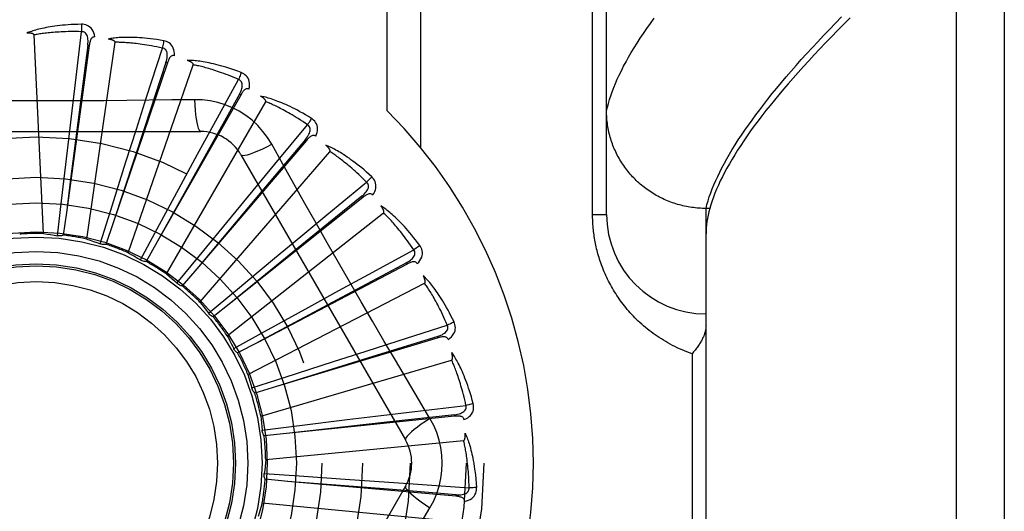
# Model space of a CAD drawing. Header units: inches. Extents: x 0 to 193, y 0 to 125.
# Tile 86 of 256: x 85.93 to 86.549, y 36.01 to 36.319. Entities that reach past the tile are written whole.
import ezdxf

# ---------------------------------------------------------------- set-up
doc = ezdxf.new("R2010")
doc.units = ezdxf.units.IN
doc.header["$LTSCALE"] = 10.635988
doc.header["$MEASUREMENT"] = 0
doc.linetypes.add('HIDDEN', pattern=[0.2, 0.1, -0.1])
doc.layers.add('RIGHTHAND_DOOR_ASSEMBLY', color=7, linetype='CONTINUOUS')

msp = doc.modelspace()

# ---------------------------------------------------------------- linework, layer by layer
at = {"layer": 'RIGHTHAND_DOOR_ASSEMBLY', "color": 8, "linetype": 'HIDDEN'}
for p, q in [((86.51912, 35.48408), (86.51912, 36.59722)), ((86.54912, 36.56783), (86.54912, 35.51347)), ((86.29912, 36.1969), (86.29912, 36.53727)), ((86.16119, 36.26202), (86.16119, 36.51065)), ((86.18241, 36.23863), (86.18241, 36.51065)), ((86.29033, 36.1969), (86.29033, 36.47815)), ((85.96525, 36.27963), (85.96912, 36.31169)), ((85.94519, 36.18483), (85.93925, 36.30966)), ((85.9724, 36.18136), (85.99018, 36.30505)), ((85.97397, 36.30313), (85.9596, 36.19802)), ((85.97302, 36.30326), (85.96227, 36.21906)), ((85.97397, 36.30313), (85.97302, 36.30326)), ((86.01003, 36.27065), (86.0199, 36.3014)), ((86.02305, 36.29208), (85.98904, 36.19158)), ((86.02214, 36.29238), (86.00881, 36.25189)), ((86.02305, 36.29208), (86.02214, 36.29238)), ((85.99845, 36.1728), (86.03933, 36.2909)), ((85.96272, 36.25849), (85.96525, 36.27963)), ((86.0523, 36.25336), (86.06782, 36.28169)), ((86.00355, 36.25037), (86.01003, 36.27065)), ((86.06914, 36.27193), (86.01673, 36.17969)), ((86.02242, 36.15947), (86.0849, 36.26769)), ((86.04008, 36.269), (86.02591, 36.2688)), ((86.06831, 36.27241), (86.04755, 36.23516)), ((86.06914, 36.27193), (86.06831, 36.27241)), ((85.9602, 36.23711), (85.96272, 36.25849)), ((85.83718, 36.24898), (86.04406, 36.24898)), ((86.00881, 36.25189), (85.98902, 36.19153)), ((85.99703, 36.22986), (86.00355, 36.25037)), ((86.0421, 36.23467), (86.0523, 36.25336)), ((86.09054, 36.22838), (86.11113, 36.25326)), ((86.11059, 36.24343), (86.04167, 36.16277)), ((86.10986, 36.24405), (86.08243, 36.21141)), ((86.11059, 36.24343), (86.10986, 36.24405)), ((85.95651, 36.20546), (85.9602, 36.23711)), ((86.04343, 36.14184), (86.12526, 36.23629)), ((85.98742, 36.19948), (85.99703, 36.22986)), ((86.04755, 36.23516), (86.0167, 36.17964)), ((86.03181, 36.21576), (86.0421, 36.23467)), ((86.06932, 36.2344), (86.17276, 36.05523)), ((86.07699, 36.21196), (86.09054, 36.22838)), ((85.96227, 36.21906), (85.95959, 36.19796)), ((86.01663, 36.18775), (86.03181, 36.21576)), ((86.08243, 36.21141), (86.04163, 36.16273)), ((86.06331, 36.19534), (86.07699, 36.21196)), ((86.12336, 36.19662), (86.14829, 36.21714)), ((85.95399, 36.18351), (85.95651, 36.20546)), ((86.14589, 36.2076), (86.06295, 36.14144)), ((86.14529, 36.20835), (86.11219, 36.18149)), ((86.14589, 36.2076), (86.14529, 36.20835)), ((85.98079, 36.1784), (85.98742, 36.19948)), ((86.36162, 36.20068), (86.36048, 36.20069)), ((86.36399, 36.20068), (86.36162, 36.20068)), ((86.36162, 35.88062), (86.36162, 36.20068)), ((86.36467, 36.20301), (86.36399, 36.20068)), ((85.9596, 36.19802), (85.95765, 36.18389)), ((86.04309, 36.17071), (86.06331, 36.19534)), ((86.06072, 36.12056), (86.15895, 36.19781)), ((86.10694, 36.18306), (86.12336, 36.19662)), ((86.29033, 36.1969), (86.29912, 36.1969)), ((85.98904, 36.19158), (85.98445, 36.17808)), ((86.00613, 36.16831), (86.01663, 36.18775)), ((86.11219, 36.18149), (86.06291, 36.14141)), ((86.09037, 36.16933), (86.10694, 36.18306)), ((86.01673, 36.17969), (86.00967, 36.1673)), ((86.14957, 36.15921), (86.17794, 36.17465)), ((86.02911, 36.15361), (86.04309, 36.17071)), ((86.06585, 36.14896), (86.09037, 36.16933)), ((86.04167, 36.16277), (86.03239, 36.15195)), ((86.17378, 36.16573), (86.07982, 36.11647)), ((86.17333, 36.16658), (86.13574, 36.14647)), ((86.17378, 36.16573), (86.17333, 36.16658)), ((86.13089, 36.14901), (86.14957, 36.15921)), ((86.07367, 36.09638), (86.18475, 36.15365)), ((86.04888, 36.13482), (86.06585, 36.14896)), ((86.13574, 36.14647), (86.07977, 36.11644)), ((86.11201, 36.13866), (86.13089, 36.14901)), ((86.06295, 36.14144), (86.05179, 36.13257)), ((86.08409, 36.1233), (86.11201, 36.13866)), ((86.16823, 36.11753), (86.19901, 36.12732)), ((86.06475, 36.11263), (86.08409, 36.1233)), ((86.19324, 36.11935), (86.09165, 36.08876)), ((86.19296, 36.12027), (86.15224, 36.10763)), ((86.19324, 36.11935), (86.19296, 36.12027)), ((86.06487, 36.11239), (86.06475, 36.11263)), ((86.07982, 36.11647), (86.06718, 36.10987)), ((86.14796, 36.11104), (86.16823, 36.11753)), ((86.15224, 36.10763), (86.0916, 36.08874)), ((86.12746, 36.10445), (86.14796, 36.11104)), ((86.35283, 36.1094), (86.35283, 35.9719)), ((86.08181, 36.0702), (86.20172, 36.1054)), ((86.09714, 36.09466), (86.12746, 36.10445)), ((86.07613, 36.08783), (86.09714, 36.09466)), ((86.09165, 36.08876), (86.07799, 36.08466)), ((86.17867, 36.07306), (86.21074, 36.07685)), ((86.18811, 36.06869), (86.18084, 36.08086)), ((86.20357, 36.07012), (86.09803, 36.0593)), ((86.13616, 36.06794), (86.15753, 36.07053)), ((86.15753, 36.07053), (86.17867, 36.07306)), ((86.20347, 36.07107), (86.16109, 36.06637)), ((86.20357, 36.07012), (86.20347, 36.07107)), ((86.08261, 36.06134), (86.10453, 36.06406)), ((86.16109, 36.06637), (86.09797, 36.0593)), ((86.10453, 36.06406), (86.13616, 36.06794)), ((86.09803, 36.0593), (86.08384, 36.05787)), ((86.08485, 36.04294), (86.20926, 36.05482)), ((86.08396, 36.03409), (86.106, 36.03262)), ((86.106, 36.03262), (86.13779, 36.03044)), ((86.17276, 36.02607), (86.06932, 35.8469)), ((86.09871, 36.02918), (86.08451, 36.03045)), ((86.20439, 36.01982), (86.09871, 36.02918)), ((86.13779, 36.03044), (86.15927, 36.02894)), ((86.15927, 36.02894), (86.1805, 36.02742)), ((86.1805, 36.02742), (86.21271, 36.02508)), ((86.20439, 36.01982), (86.20448, 36.02078)), ((86.08268, 36.0156), (86.20708, 36.00372))]:
    msp.add_line(p, q, dxfattribs=at)
for points in [[(85.96906, 36.31637), (85.96683, 36.31632), (85.9647, 36.31625), (85.96267, 36.31615), (85.96073, 36.31603), (85.95887, 36.31588), (85.9571, 36.31572), (85.95541, 36.31555), (85.9538, 36.31536), (85.95226, 36.31515), (85.95079, 36.31494), (85.94939, 36.31471), (85.94805, 36.31448), (85.94677, 36.31425), (85.94555, 36.31401), (85.94438, 36.31376), (85.94327, 36.31351), (85.9422, 36.31326), (85.94119, 36.313), (85.94023, 36.31273), (85.93931, 36.31247), (85.93843, 36.3122), (85.9376, 36.31193), (85.93681, 36.31166), (85.93606, 36.31139), (85.93534, 36.31112), (85.93465, 36.31085)], [(85.97745, 36.3084), (85.97721, 36.30974), (85.97687, 36.31095), (85.97641, 36.31205), (85.97584, 36.31303), (85.97518, 36.31388), (85.97442, 36.3146), (85.97358, 36.31519), (85.97267, 36.31565), (85.97174, 36.31599), (85.97081, 36.31622), (85.96992, 36.31634), (85.96906, 36.31637)], [(85.96906, 36.31637), (85.9691, 36.31574), (85.96913, 36.31503), (85.96914, 36.31426), (85.96915, 36.31343), (85.96914, 36.31257), (85.96912, 36.31169)], [(86.29912, 36.26187), (86.29965, 36.26421), (86.30026, 36.26659), (86.30097, 36.26902), (86.30176, 36.27149), (86.30265, 36.274), (86.30362, 36.27655), (86.30469, 36.27915), (86.30584, 36.28179), (86.30708, 36.28448), (86.30841, 36.28721), (86.30984, 36.28998), (86.31135, 36.2928), (86.31295, 36.29566), (86.31464, 36.29856), (86.31642, 36.30151), (86.3183, 36.3045), (86.32026, 36.30754), (86.32231, 36.31062), (86.32446, 36.31374), (86.32669, 36.31691), (86.32902, 36.32012)], [(86.36162, 36.20068), (86.36223, 36.20304), (86.36293, 36.20545), (86.36371, 36.2079), (86.36458, 36.21039), (86.36554, 36.21293), (86.36659, 36.21551), (86.36773, 36.21813), (86.36895, 36.2208), (86.37027, 36.22351), (86.37167, 36.22626), (86.37316, 36.22906), (86.37473, 36.2319), (86.3764, 36.23478), (86.37815, 36.23771), (86.37999, 36.24068), (86.38192, 36.2437), (86.38394, 36.24676), (86.38605, 36.24986), (86.38825, 36.25301), (86.39053, 36.2562), (86.3929, 36.25943), (86.39537, 36.26271), (86.39792, 36.26603), (86.40055, 36.26939), (86.40328, 36.2728), (86.4061, 36.27625), (86.40901, 36.27974), (86.412, 36.28328), (86.41509, 36.28686), (86.41826, 36.29048), (86.42152, 36.29415), (86.42487, 36.29786), (86.42831, 36.30161), (86.43183, 36.3054), (86.43545, 36.30924), (86.43915, 36.31312), (86.44295, 36.31704), (86.44683, 36.321)], [(86.45216, 36.32035), (86.44817, 36.31637), (86.44427, 36.31243), (86.44047, 36.30854), (86.43675, 36.30469), (86.43313, 36.3009), (86.4296, 36.29714), (86.42616, 36.29343), (86.42282, 36.28977), (86.41956, 36.28615), (86.41639, 36.28258), (86.41332, 36.27905), (86.41033, 36.27557), (86.40744, 36.27214), (86.40463, 36.26875), (86.40192, 36.2654), (86.3993, 36.2621), (86.39676, 36.25884), (86.39432, 36.25563), (86.39196, 36.25246), (86.38969, 36.24934), (86.38752, 36.24627), (86.38543, 36.24323), (86.38343, 36.24024), (86.38152, 36.2373), (86.37969, 36.2344), (86.37796, 36.23154), (86.37631, 36.22873), (86.37476, 36.22596), (86.37328, 36.22324), (86.3719, 36.22056), (86.37061, 36.21792), (86.3694, 36.21533), (86.36828, 36.21278), (86.36725, 36.21027), (86.3663, 36.20781), (86.36544, 36.20539), (86.36467, 36.20301)], [(85.93925, 36.30966), (85.93921, 36.30982), (85.93913, 36.30997), (85.93901, 36.3101), (85.93886, 36.31022), (85.93869, 36.31032), (85.9385, 36.3104), (85.9383, 36.31048), (85.93808, 36.31054), (85.93786, 36.3106), (85.93762, 36.31065), (85.93737, 36.3107), (85.93711, 36.31074), (85.93684, 36.31077), (85.93657, 36.3108), (85.93628, 36.31082), (85.93598, 36.31084), (85.93567, 36.31085), (85.93535, 36.31086), (85.93505, 36.31086), (85.93475, 36.31086)], [(85.96912, 36.31169), (85.96727, 36.31173), (85.9655, 36.31176), (85.9638, 36.31176), (85.96217, 36.31175), (85.9606, 36.31173), (85.95911, 36.31169), (85.95767, 36.31164), (85.9563, 36.31158), (85.95498, 36.31151), (85.95371, 36.31144), (85.9525, 36.31135), (85.95134, 36.31126), (85.95022, 36.31116), (85.94915, 36.31106), (85.94813, 36.31096), (85.94714, 36.31085), (85.9462, 36.31074), (85.94529, 36.31063), (85.94442, 36.31051), (85.94359, 36.3104), (85.94279, 36.31028), (85.94202, 36.31015), (85.94128, 36.31003), (85.94057, 36.30991), (85.9399, 36.30978), (85.93925, 36.30966)], [(85.97302, 36.30326), (85.97313, 36.30429), (85.97319, 36.30528), (85.97319, 36.30621), (85.97313, 36.30709), (85.97301, 36.30792), (85.97282, 36.30869), (85.97257, 36.3094), (85.97225, 36.31003), (85.97185, 36.31057), (85.97139, 36.311), (85.97086, 36.31133), (85.97029, 36.31156), (85.96971, 36.31168), (85.96912, 36.31169)], [(85.97746, 36.3084), (85.97699, 36.30842), (85.97657, 36.30835), (85.97617, 36.3082), (85.97582, 36.30797), (85.97551, 36.30768), (85.97524, 36.30733), (85.975, 36.30693), (85.97478, 36.30648), (85.9746, 36.30599), (85.97444, 36.30547), (85.9743, 36.30492), (85.97418, 36.30435), (85.97407, 36.30375), (85.97397, 36.30313)], [(86.02073, 36.306), (86.01853, 36.30638), (86.01642, 36.30671), (86.01441, 36.307), (86.01248, 36.30724), (86.01063, 36.30746), (86.00886, 36.30763), (86.00717, 36.30778), (86.00555, 36.3079), (86.004, 36.30799), (86.00252, 36.30806), (86.0011, 36.3081), (85.99974, 36.30813), (85.99844, 36.30814), (85.99719, 36.30813), (85.996, 36.30811), (85.99486, 36.30808), (85.99377, 36.30803), (85.99272, 36.30797), (85.99173, 36.30789), (85.99077, 36.3078), (85.98987, 36.30771), (85.989, 36.3076), (85.98817, 36.30749), (85.98738, 36.30736), (85.98662, 36.30724), (85.9859, 36.3071)], [(85.99018, 36.30505), (85.99017, 36.30523), (85.99013, 36.30539), (85.99003, 36.30554), (85.98991, 36.30568), (85.98976, 36.30581), (85.98959, 36.30593), (85.9894, 36.30604), (85.98921, 36.30615), (85.98899, 36.30625), (85.98877, 36.30634), (85.98853, 36.30643), (85.98829, 36.30652), (85.98803, 36.3066), (85.98777, 36.30668), (85.98749, 36.30676), (85.9872, 36.30684), (85.9869, 36.30691), (85.98659, 36.30698), (85.98625, 36.30704), (85.98591, 36.3071)], [(86.0199, 36.3014), (86.01809, 36.30179), (86.01635, 36.30215), (86.01469, 36.30248), (86.01308, 36.30278), (86.01155, 36.30305), (86.01007, 36.30329), (86.00865, 36.30352), (86.00729, 36.30372), (86.00598, 36.3039), (86.00472, 36.30406), (86.00352, 36.30421), (86.00236, 36.30434), (86.00125, 36.30446), (86.00018, 36.30456), (85.99915, 36.30465), (85.99816, 36.30474), (85.99721, 36.30481), (85.9963, 36.30487), (85.99542, 36.30492), (85.99458, 36.30496), (85.99377, 36.30499), (85.993, 36.30502), (85.99225, 36.30504), (85.99153, 36.30505), (85.99084, 36.30505), (85.99018, 36.30505)], [(86.02073, 36.306), (86.02065, 36.30539), (86.02054, 36.30469), (86.02041, 36.30393), (86.02026, 36.30312), (86.02009, 36.30227), (86.0199, 36.3014)], [(86.02746, 36.29659), (86.02748, 36.29795), (86.02736, 36.29921), (86.02712, 36.30037), (86.02676, 36.30144), (86.02626, 36.3024), (86.02566, 36.30325), (86.02494, 36.30399), (86.02414, 36.30462), (86.02329, 36.30513), (86.02242, 36.30552), (86.02157, 36.30581), (86.02073, 36.306)], [(86.02214, 36.29238), (86.02244, 36.29338), (86.02268, 36.29433), (86.02286, 36.29525), (86.02297, 36.29612), (86.023, 36.29696), (86.02296, 36.29775), (86.02285, 36.2985), (86.02266, 36.29918), (86.02237, 36.29978), (86.022, 36.30029), (86.02154, 36.30072), (86.02102, 36.30105), (86.02047, 36.30128), (86.0199, 36.3014)], [(86.02746, 36.29659), (86.02701, 36.29669), (86.02658, 36.29671), (86.02616, 36.29663), (86.02577, 36.29647), (86.02541, 36.29625), (86.02508, 36.29596), (86.02477, 36.29561), (86.02448, 36.29521), (86.0242, 36.29477), (86.02395, 36.29428), (86.0237, 36.29377), (86.02347, 36.29323), (86.02326, 36.29267), (86.02305, 36.29208)], [(86.0695, 36.28605), (86.06741, 36.28683), (86.06541, 36.28755), (86.06348, 36.28822), (86.06163, 36.28883), (86.05986, 36.28938), (86.05816, 36.28989), (86.05652, 36.29036), (86.05496, 36.29078), (86.05345, 36.29116), (86.05201, 36.29151), (86.05062, 36.29182), (86.04929, 36.29211), (86.04801, 36.29236), (86.04679, 36.29259), (86.04562, 36.2928), (86.04449, 36.29298), (86.04341, 36.29314), (86.04237, 36.29328), (86.04138, 36.29339), (86.04043, 36.29348), (86.03952, 36.29356), (86.03864, 36.29362), (86.03781, 36.29366), (86.03701, 36.2937), (86.03624, 36.29371), (86.03551, 36.29372)], [(86.03933, 36.2909), (86.03935, 36.29107), (86.03933, 36.29124), (86.03927, 36.2914), (86.03917, 36.29156), (86.03905, 36.29172), (86.03891, 36.29187), (86.03875, 36.29201), (86.03857, 36.29215), (86.03838, 36.29229), (86.03818, 36.29243), (86.03797, 36.29256), (86.03774, 36.29269), (86.03751, 36.29283), (86.03726, 36.29295), (86.03701, 36.29308), (86.03674, 36.29321), (86.03645, 36.29334), (86.03616, 36.29346), (86.03587, 36.29358), (86.0356, 36.29368)], [(86.06782, 36.28169), (86.06612, 36.28241), (86.06448, 36.28309), (86.0629, 36.28373), (86.06138, 36.28432), (86.05992, 36.28488), (86.05852, 36.2854), (86.05717, 36.28589), (86.05587, 36.28635), (86.05462, 36.28677), (86.05342, 36.28717), (86.05226, 36.28754), (86.05115, 36.28789), (86.05008, 36.28822), (86.04905, 36.28852), (86.04805, 36.28881), (86.0471, 36.28907), (86.04618, 36.28932), (86.0453, 36.28955), (86.04445, 36.28977), (86.04363, 36.28997), (86.04284, 36.29016), (86.04208, 36.29033), (86.04135, 36.29049), (86.04065, 36.29064), (86.03997, 36.29077), (86.03933, 36.2909)], [(86.0695, 36.28605), (86.0693, 36.28546), (86.06906, 36.28479), (86.06879, 36.28407), (86.06849, 36.2833), (86.06816, 36.2825), (86.06782, 36.28169)], [(86.07433, 36.27553), (86.0746, 36.27686), (86.07473, 36.27812), (86.07471, 36.27931), (86.07455, 36.28042), (86.07425, 36.28146), (86.07382, 36.28241), (86.07325, 36.28327), (86.07259, 36.28404), (86.07185, 36.2847), (86.07106, 36.28526), (86.07029, 36.2857), (86.0695, 36.28605)], [(86.0683, 36.27241), (86.06879, 36.27332), (86.06921, 36.27421), (86.06955, 36.27508), (86.06983, 36.27592), (86.07002, 36.27674), (86.07013, 36.27752), (86.07016, 36.27827), (86.0701, 36.27898), (86.06993, 36.27962), (86.06966, 36.2802), (86.0693, 36.2807), (86.06885, 36.28113), (86.06836, 36.28145), (86.06781, 36.28169)], [(86.07433, 36.27553), (86.07391, 36.27572), (86.07349, 36.27581), (86.07306, 36.27582), (86.07265, 36.27574), (86.07225, 36.27558), (86.07187, 36.27536), (86.0715, 36.27508), (86.07114, 36.27474), (86.07078, 36.27436), (86.07044, 36.27393), (86.07011, 36.27347), (86.06978, 36.27299), (86.06946, 36.27247), (86.06914, 36.27193)], [(86.02591, 36.2688), (85.99758, 36.26849), (85.98337, 36.26836), (85.96914, 36.26827), (85.95491, 36.2682), (85.94067, 36.26818), (85.92643, 36.2682), (85.91219, 36.26826), (85.89796, 36.26835), (85.88375, 36.26848)], [(86.04008, 36.26901), (86.04027, 36.26562), (86.04053, 36.26244), (86.04083, 36.25955), (86.04118, 36.25695), (86.04158, 36.25464), (86.04202, 36.25268), (86.04249, 36.2511), (86.043, 36.24994), (86.04353, 36.24922), (86.04406, 36.24898)], [(86.08865, 36.24096), (86.08605, 36.24516), (86.08311, 36.24908), (86.07984, 36.25272), (86.07626, 36.25604), (86.07239, 36.25904), (86.06826, 36.26168), (86.06392, 36.26394), (86.05938, 36.2658), (86.05471, 36.26724), (86.04991, 36.26827), (86.04503, 36.26885), (86.04008, 36.269)], [(86.11361, 36.25722), (86.11171, 36.25839), (86.10988, 36.25948), (86.10811, 36.26049), (86.10641, 36.26144), (86.10478, 36.26232), (86.1032, 36.26315), (86.10169, 36.26391), (86.10023, 36.26462), (86.09882, 36.26528), (86.09747, 36.2659), (86.09617, 36.26647), (86.09492, 36.267), (86.09371, 36.26749), (86.09255, 36.26795), (86.09144, 36.26837), (86.09037, 36.26876), (86.08933, 36.26912), (86.08834, 36.26945), (86.08739, 36.26975), (86.08647, 36.27003), (86.08559, 36.27027), (86.08475, 36.2705), (86.08394, 36.2707), (86.08316, 36.27088), (86.08241, 36.27104), (86.08168, 36.27119)], [(86.0849, 36.26769), (86.08496, 36.26786), (86.08497, 36.26803), (86.08494, 36.2682), (86.08488, 36.26838), (86.08479, 36.26855), (86.08467, 36.26873), (86.08455, 36.2689), (86.0844, 36.26907), (86.08424, 36.26924), (86.08407, 36.26941), (86.08388, 36.26959), (86.08369, 36.26976), (86.08348, 36.26993), (86.08327, 36.2701), (86.08304, 36.27028), (86.0828, 36.27045), (86.08254, 36.27063), (86.08228, 36.27081), (86.08199, 36.271), (86.08169, 36.27118)], [(86.11113, 36.25326), (86.1096, 36.25429), (86.10812, 36.25527), (86.10669, 36.25619), (86.10532, 36.25707), (86.10399, 36.25789), (86.10271, 36.25867), (86.10147, 36.2594), (86.10029, 36.2601), (86.09914, 36.26075), (86.09803, 36.26137), (86.09697, 36.26195), (86.09594, 36.26251), (86.09495, 36.26303), (86.094, 36.26352), (86.09308, 36.26399), (86.09219, 36.26443), (86.09134, 36.26485), (86.09051, 36.26525), (86.08972, 36.26562), (86.08895, 36.26597), (86.08821, 36.2663), (86.0875, 36.26662), (86.08681, 36.26691), (86.08615, 36.26719), (86.08552, 36.26745), (86.0849, 36.26769)], [(86.36048, 36.20069), (86.35935, 36.20072), (86.35822, 36.20077), (86.3571, 36.20084), (86.35597, 36.20093), (86.35485, 36.20104), (86.35373, 36.20117), (86.35261, 36.20132), (86.3515, 36.20148), (86.35038, 36.20167), (86.34928, 36.20188), (86.34817, 36.20211), (86.34707, 36.20236), (86.34598, 36.20262), (86.34489, 36.20291), (86.3438, 36.20322), (86.34273, 36.20354), (86.34165, 36.20388), (86.34059, 36.20425), (86.33953, 36.20463), (86.33848, 36.20503), (86.33743, 36.20545), (86.3364, 36.20588), (86.33537, 36.20634), (86.33435, 36.20681), (86.33334, 36.2073), (86.33234, 36.20781), (86.33134, 36.20834), (86.33036, 36.20888), (86.32939, 36.20944), (86.32843, 36.21002), (86.32748, 36.21061), (86.32654, 36.21123), (86.32561, 36.21185), (86.32469, 36.2125), (86.32379, 36.21316), (86.3229, 36.21384), (86.32202, 36.21453), (86.32115, 36.21524), (86.3203, 36.21596), (86.31946, 36.2167), (86.31863, 36.21745), (86.31782, 36.21822), (86.31702, 36.219), (86.31624, 36.21979), (86.31547, 36.2206), (86.31472, 36.22142), (86.31398, 36.22226), (86.31326, 36.22311), (86.31255, 36.22397), (86.31186, 36.22484), (86.31119, 36.22573), (86.31053, 36.22663), (86.30989, 36.22754), (86.30926, 36.22846), (86.30865, 36.22939), (86.30806, 36.23033), (86.30749, 36.23128), (86.30694, 36.23224), (86.3064, 36.23321), (86.30588, 36.23419), (86.30538, 36.23518), (86.30489, 36.23618), (86.30443, 36.23719), (86.30398, 36.2382), (86.30356, 36.23923), (86.30315, 36.24026), (86.30276, 36.24129), (86.30239, 36.24234), (86.30204, 36.24339), (86.30171, 36.24444), (86.3014, 36.2455), (86.3011, 36.24657), (86.30083, 36.24764), (86.30058, 36.24872), (86.30035, 36.2498), (86.30014, 36.25089), (86.29994, 36.25198), (86.29977, 36.25307), (86.29962, 36.25416), (86.29949, 36.25526), (86.29937, 36.25636), (86.29928, 36.25746), (86.29921, 36.25856), (86.29916, 36.25967), (86.29913, 36.26077), (86.29912, 36.26187)], [(86.11361, 36.25722), (86.11331, 36.25668), (86.11295, 36.25607), (86.11254, 36.25541), (86.1121, 36.25472), (86.11163, 36.25399), (86.11113, 36.25326)], [(86.11636, 36.24598), (86.11688, 36.24724), (86.11725, 36.24845), (86.11746, 36.24962), (86.11751, 36.25074), (86.11741, 36.25182), (86.11716, 36.25283), (86.11677, 36.25379), (86.11626, 36.25467), (86.11566, 36.25546), (86.115, 36.25615), (86.11432, 36.25674), (86.11361, 36.25722)], [(86.10986, 36.24406), (86.11051, 36.24486), (86.11109, 36.24566), (86.11159, 36.24644), (86.11202, 36.24722), (86.11236, 36.24798), (86.11262, 36.24873), (86.11279, 36.24946), (86.11286, 36.25017), (86.11282, 36.25083), (86.11267, 36.25145), (86.1124, 36.25201), (86.11204, 36.25251), (86.11162, 36.25293), (86.11113, 36.25326)], [(86.11636, 36.24598), (86.11599, 36.24624), (86.11559, 36.24642), (86.11518, 36.2465), (86.11475, 36.2465), (86.11434, 36.24643), (86.11392, 36.24628), (86.1135, 36.24607), (86.11308, 36.24581), (86.11266, 36.2455), (86.11224, 36.24515), (86.11183, 36.24476), (86.11141, 36.24434), (86.111, 36.2439), (86.11059, 36.24343)], [(86.06932, 36.2344), (86.06978, 36.23406), (86.07063, 36.23396), (86.07182, 36.23408), (86.07335, 36.23443), (86.07521, 36.235), (86.0774, 36.23579), (86.07987, 36.23679), (86.0826, 36.238), (86.08556, 36.23941), (86.08865, 36.24096)], [(86.10949, 36.20382), (86.09558, 36.22854), (86.08865, 36.24096)], [(86.15147, 36.22057), (86.14983, 36.22207), (86.14823, 36.22349), (86.14669, 36.22482), (86.1452, 36.22607), (86.14376, 36.22725), (86.14237, 36.22836), (86.14103, 36.22939), (86.13973, 36.23037), (86.13847, 36.23128), (86.13726, 36.23214), (86.13609, 36.23295), (86.13496, 36.2337), (86.13387, 36.23442), (86.13282, 36.23509), (86.13181, 36.23571), (86.13083, 36.2363), (86.12989, 36.23685), (86.12897, 36.23736), (86.12809, 36.23784), (86.12725, 36.23828), (86.12643, 36.23869), (86.12564, 36.23907), (86.12488, 36.23942), (86.12415, 36.23975), (86.12345, 36.24005), (86.12276, 36.24032)], [(86.12526, 36.23629), (86.12535, 36.23644), (86.1254, 36.2366), (86.1254, 36.23677), (86.12537, 36.23696), (86.12531, 36.23715), (86.12523, 36.23734), (86.12514, 36.23754), (86.12503, 36.23773), (86.12491, 36.23793), (86.12477, 36.23813), (86.12462, 36.23834), (86.12446, 36.23854), (86.12429, 36.23875), (86.12411, 36.23896), (86.12392, 36.23918), (86.12372, 36.23939), (86.1235, 36.23962), (86.12327, 36.23985), (86.12303, 36.24008), (86.12277, 36.24032)], [(86.14829, 36.21714), (86.14698, 36.21845), (86.14571, 36.21969), (86.14448, 36.22087), (86.1433, 36.22199), (86.14215, 36.22305), (86.14104, 36.22405), (86.13997, 36.22501), (86.13893, 36.22591), (86.13793, 36.22677), (86.13696, 36.22759), (86.13602, 36.22837), (86.13512, 36.2291), (86.13425, 36.2298), (86.1334, 36.23047), (86.13259, 36.2311), (86.1318, 36.2317), (86.13104, 36.23228), (86.13031, 36.23282), (86.1296, 36.23334), (86.12891, 36.23383), (86.12825, 36.23429), (86.12761, 36.23473), (86.12699, 36.23515), (86.1264, 36.23555), (86.12582, 36.23593), (86.12526, 36.23629)], [(86.15147, 36.22057), (86.15107, 36.22009), (86.1506, 36.21956), (86.15008, 36.219), (86.14952, 36.2184), (86.14891, 36.21777), (86.14829, 36.21714)], [(86.15204, 36.20901), (86.15279, 36.21014), (86.15338, 36.21126), (86.15381, 36.21238), (86.15407, 36.21347), (86.15418, 36.21454), (86.15413, 36.21559), (86.15392, 36.2166), (86.15359, 36.21756), (86.15315, 36.21845), (86.15263, 36.21925), (86.15207, 36.21996), (86.15147, 36.22057)], [(86.14529, 36.20835), (86.14608, 36.20902), (86.1468, 36.20969), (86.14745, 36.21037), (86.14801, 36.21105), (86.1485, 36.21173), (86.14889, 36.21242), (86.1492, 36.21311), (86.1494, 36.21379), (86.14949, 36.21445), (86.14945, 36.21508), (86.1493, 36.21569), (86.14904, 36.21624), (86.1487, 36.21673), (86.14829, 36.21715)], [(86.15205, 36.20901), (86.15172, 36.20934), (86.15137, 36.20959), (86.15098, 36.20975), (86.15056, 36.20983), (86.15014, 36.20983), (86.1497, 36.20977), (86.14925, 36.20964), (86.14879, 36.20946), (86.14832, 36.20924), (86.14784, 36.20897), (86.14736, 36.20867), (86.14688, 36.20834), (86.14639, 36.20798), (86.14589, 36.2076)], [(86.18084, 36.08086), (86.16641, 36.10524), (86.15919, 36.11748), (86.152, 36.12976), (86.14483, 36.14205), (86.13769, 36.15437), (86.13058, 36.16671), (86.12352, 36.17907), (86.11649, 36.19145), (86.10949, 36.20382)], [(86.18171, 36.17741), (86.18038, 36.1792), (86.17908, 36.18089), (86.17782, 36.18249), (86.1766, 36.18401), (86.17541, 36.18543), (86.17425, 36.18678), (86.17313, 36.18806), (86.17203, 36.18926), (86.17098, 36.19039), (86.16995, 36.19147), (86.16895, 36.19248), (86.16799, 36.19344), (86.16705, 36.19434), (86.16615, 36.1952), (86.16527, 36.19601), (86.16442, 36.19677), (86.1636, 36.19749), (86.1628, 36.19816), (86.16202, 36.19879), (86.16128, 36.19939), (86.16055, 36.19994), (86.15985, 36.20047), (86.15917, 36.20096), (86.15851, 36.20141), (86.15788, 36.20184), (86.15726, 36.20224)], [(86.15895, 36.19781), (86.15906, 36.19794), (86.15914, 36.19809), (86.15918, 36.19826), (86.15918, 36.19845), (86.15916, 36.19865), (86.15912, 36.19885), (86.15907, 36.19906), (86.159, 36.19927), (86.15891, 36.19949), (86.15882, 36.19971), (86.15871, 36.19994), (86.15859, 36.20017), (86.15846, 36.20041), (86.15833, 36.20065), (86.15818, 36.2009), (86.15802, 36.20115), (86.15785, 36.20142), (86.15767, 36.20168), (86.1575, 36.20193), (86.15732, 36.20217)], [(86.36399, 36.20068), (86.36343, 36.19855), (86.36295, 36.19647), (86.36254, 36.19442), (86.36221, 36.1924), (86.36195, 36.19042), (86.36177, 36.18848), (86.36166, 36.18657), (86.36162, 36.1847)], [(86.17794, 36.17465), (86.1769, 36.17618), (86.17589, 36.17764), (86.17491, 36.17903), (86.17395, 36.18035), (86.17303, 36.18161), (86.17213, 36.18281), (86.17125, 36.18395), (86.17041, 36.18504), (86.16959, 36.18607), (86.16879, 36.18705), (86.16802, 36.18799), (86.16727, 36.18889), (86.16655, 36.18974), (86.16584, 36.19055), (86.16516, 36.19133), (86.1645, 36.19207), (86.16387, 36.19278), (86.16325, 36.19345), (86.16265, 36.19409), (86.16207, 36.1947), (86.16151, 36.19528), (86.16096, 36.19584), (86.16043, 36.19637), (86.15992, 36.19687), (86.15943, 36.19735), (86.15895, 36.19781)], [(86.35283, 36.1094), (86.35123, 36.10997), (86.34965, 36.11056), (86.34809, 36.11117), (86.34654, 36.11182), (86.34502, 36.11248), (86.34351, 36.11317), (86.34203, 36.11389), (86.34056, 36.11463), (86.33911, 36.11538), (86.33769, 36.11616), (86.33629, 36.11696), (86.33491, 36.11778), (86.33355, 36.11862), (86.33222, 36.11948), (86.3309, 36.12035), (86.32961, 36.12124), (86.32835, 36.12215), (86.3271, 36.12307), (86.32588, 36.12401), (86.32469, 36.12496), (86.32351, 36.12593), (86.32236, 36.1269), (86.32124, 36.12789), (86.32013, 36.12889), (86.31905, 36.12991), (86.318, 36.13093), (86.31696, 36.13196), (86.31595, 36.133), (86.31496, 36.13405), (86.314, 36.13511), (86.31306, 36.13617), (86.31214, 36.13725), (86.31124, 36.13833), (86.31037, 36.13941), (86.30951, 36.1405), (86.30868, 36.1416), (86.30787, 36.1427), (86.30708, 36.14381), (86.30632, 36.14492), (86.30557, 36.14604), (86.30485, 36.14716), (86.30414, 36.14828), (86.30346, 36.1494), (86.3028, 36.15053), (86.30215, 36.15166), (86.30153, 36.15279), (86.30092, 36.15393), (86.30034, 36.15506), (86.29977, 36.1562), (86.29922, 36.15734), (86.29869, 36.15848), (86.29818, 36.15962), (86.29768, 36.16077), (86.29721, 36.16191), (86.29675, 36.16305), (86.29631, 36.16418), (86.29589, 36.16532), (86.29549, 36.16645), (86.2951, 36.16758), (86.29474, 36.1687), (86.29438, 36.16982), (86.29405, 36.17094), (86.29373, 36.17205), (86.29343, 36.17316), (86.29315, 36.17426), (86.29288, 36.17536), (86.29262, 36.17646), (86.29238, 36.17755), (86.29215, 36.17864), (86.29194, 36.17973), (86.29174, 36.18081), (86.29156, 36.18189), (86.29139, 36.18297), (86.29123, 36.18404), (86.29109, 36.18512), (86.29095, 36.18619), (86.29084, 36.18726), (86.29073, 36.18833), (86.29064, 36.1894), (86.29056, 36.19046), (86.29049, 36.19152), (86.29043, 36.19258), (86.29039, 36.19365), (86.29036, 36.19473), (86.29034, 36.19581), (86.29033, 36.1969)], [(85.94519, 36.18483), (85.9474, 36.18455), (85.94961, 36.18424), (85.9518, 36.18389), (85.95399, 36.18351)], [(85.95765, 36.18389), (85.95706, 36.18369), (85.95646, 36.18354), (85.95584, 36.18344), (85.95522, 36.18341), (85.9546, 36.18343), (85.95399, 36.18351)], [(85.9724, 36.18136), (85.97452, 36.18067), (85.97662, 36.17994), (85.97871, 36.17919), (85.98079, 36.1784)], [(85.98445, 36.17808), (85.98384, 36.17799), (85.98322, 36.17796), (85.98259, 36.17798), (85.98197, 36.17807), (85.98137, 36.17821), (85.98079, 36.1784)], [(86.17333, 36.16659), (86.17424, 36.16709), (86.17507, 36.16762), (86.17583, 36.16816), (86.17651, 36.16872), (86.17712, 36.1693), (86.17764, 36.1699), (86.17807, 36.17052), (86.1784, 36.17114), (86.1786, 36.17178), (86.17869, 36.17241), (86.17865, 36.17303), (86.1785, 36.17362), (86.17827, 36.17417), (86.17794, 36.17466)], [(86.18171, 36.17741), (86.18123, 36.17702), (86.18067, 36.17659), (86.18005, 36.17613), (86.17938, 36.17565), (86.17867, 36.17515), (86.17794, 36.17465)], [(86.18009, 36.16596), (86.18104, 36.16693), (86.18182, 36.16791), (86.18245, 36.16893), (86.18292, 36.16995), (86.18323, 36.17099), (86.18338, 36.17202), (86.18337, 36.17305), (86.18322, 36.17406), (86.18296, 36.17501), (86.1826, 36.1759), (86.18219, 36.1767), (86.18171, 36.17741)], [(85.99845, 36.1728), (86.0004, 36.17172), (86.00233, 36.17061), (86.00424, 36.16947), (86.00613, 36.16831)], [(86.00967, 36.1673), (86.00905, 36.16733), (86.00843, 36.16741), (86.00782, 36.16756), (86.00723, 36.16776), (86.00667, 36.16801), (86.00613, 36.16831)], [(86.18009, 36.16595), (86.17983, 36.16634), (86.17953, 36.16665), (86.17918, 36.16688), (86.17879, 36.16704), (86.17837, 36.16712), (86.17793, 36.16714), (86.17746, 36.1671), (86.17697, 36.16702), (86.17647, 36.16688), (86.17595, 36.16671), (86.17542, 36.16651), (86.17488, 36.16627), (86.17434, 36.16602), (86.17378, 36.16573)], [(86.02242, 36.15947), (86.02413, 36.15804), (86.02581, 36.15658), (86.02747, 36.15511), (86.02911, 36.15361)], [(86.20324, 36.12931), (86.20227, 36.13132), (86.20131, 36.13323), (86.20038, 36.13504), (86.19946, 36.13676), (86.19856, 36.13838), (86.19768, 36.13993), (86.19682, 36.14139), (86.19598, 36.14278), (86.19515, 36.14409), (86.19435, 36.14534), (86.19356, 36.14652), (86.19279, 36.14765), (86.19205, 36.14871), (86.19132, 36.14972), (86.19061, 36.15068), (86.18992, 36.15159), (86.18925, 36.15245), (86.18859, 36.15327), (86.18795, 36.15403), (86.18733, 36.15476), (86.18672, 36.15544), (86.18613, 36.15609), (86.18556, 36.1567), (86.185, 36.15727), (86.18446, 36.15781), (86.18393, 36.15832)], [(86.18475, 36.15365), (86.18488, 36.15375), (86.18499, 36.15389), (86.18505, 36.15405), (86.18509, 36.15423), (86.18511, 36.15443), (86.18511, 36.15464), (86.1851, 36.15485), (86.18507, 36.15508), (86.18503, 36.15531), (86.18498, 36.15554), (86.18491, 36.15579), (86.18484, 36.15604), (86.18476, 36.1563), (86.18467, 36.15656), (86.18458, 36.15683), (86.18447, 36.15711), (86.18435, 36.15739), (86.18422, 36.15769), (86.18408, 36.158), (86.18393, 36.15832)], [(86.03239, 36.15195), (86.03178, 36.15209), (86.0312, 36.15229), (86.03063, 36.15255), (86.03008, 36.15285), (86.02958, 36.15321), (86.02911, 36.15361)], [(86.19901, 36.12732), (86.19828, 36.12902), (86.19756, 36.13064), (86.19686, 36.13219), (86.19617, 36.13367), (86.1955, 36.13508), (86.19485, 36.13643), (86.19421, 36.13771), (86.19358, 36.13894), (86.19297, 36.14011), (86.19237, 36.14123), (86.19179, 36.1423), (86.19123, 36.14332), (86.19068, 36.14429), (86.19014, 36.14522), (86.18962, 36.14611), (86.18911, 36.14696), (86.18862, 36.14778), (86.18814, 36.14855), (86.18767, 36.1493), (86.18722, 36.15001), (86.18678, 36.15069), (86.18635, 36.15133), (86.18593, 36.15195), (86.18552, 36.15254), (86.18513, 36.15311), (86.18475, 36.15365)], [(86.04343, 36.14184), (86.04483, 36.14011), (86.04621, 36.13837), (86.04756, 36.1366), (86.04888, 36.13482)], [(86.05179, 36.13257), (86.05123, 36.13282), (86.05069, 36.13313), (86.05018, 36.13349), (86.0497, 36.1339), (86.04927, 36.13434), (86.04888, 36.13482)], [(86.19296, 36.12027), (86.19394, 36.1206), (86.19486, 36.12095), (86.19571, 36.12134), (86.19649, 36.12176), (86.19719, 36.12222), (86.19781, 36.12271), (86.19835, 36.12323), (86.1988, 36.12379), (86.19912, 36.12437), (86.19932, 36.12497), (86.1994, 36.12559), (86.19937, 36.1262), (86.19924, 36.12678), (86.19901, 36.12732)], [(86.20324, 36.12931), (86.20269, 36.12902), (86.20206, 36.12871), (86.20136, 36.12837), (86.20061, 36.12802), (86.19982, 36.12767), (86.19901, 36.12732)], [(86.19947, 36.11837), (86.20059, 36.11915), (86.20155, 36.11997), (86.20236, 36.12084), (86.20301, 36.12176), (86.20351, 36.12272), (86.20385, 36.1237), (86.20404, 36.12472), (86.20409, 36.12573), (86.20401, 36.12672), (86.20382, 36.12766), (86.20357, 36.12852), (86.20324, 36.12931)], [(86.36162, 36.127), (86.36161, 36.1266), (86.36159, 36.12619), (86.36156, 36.12577), (86.36151, 36.12534), (86.36144, 36.1249), (86.36136, 36.12444), (86.36127, 36.12398), (86.36116, 36.12352), (86.36104, 36.12304), (86.3609, 36.12255), (86.36074, 36.12206), (86.36057, 36.12155), (86.36038, 36.12104), (86.36017, 36.12053), (86.35995, 36.12), (86.35971, 36.11947), (86.35946, 36.11894), (86.35919, 36.1184), (86.3589, 36.11785), (86.3586, 36.1173), (86.35828, 36.11674), (86.35795, 36.11619), (86.3576, 36.11563), (86.35724, 36.11506), (86.35686, 36.1145), (86.35647, 36.11393), (86.35606, 36.11336), (86.35564, 36.11279), (86.3552, 36.11223), (86.35475, 36.11166), (86.35429, 36.11109), (86.35382, 36.11053), (86.35333, 36.10996), (86.35283, 36.1094)], [(86.06072, 36.12056), (86.06142, 36.11925), (86.06211, 36.11794), (86.06279, 36.11662), (86.06346, 36.1153), (86.06411, 36.11397), (86.06475, 36.11263)], [(86.19947, 36.11837), (86.1993, 36.1188), (86.19906, 36.11916), (86.19876, 36.11945), (86.1984, 36.11968), (86.19801, 36.11984), (86.19758, 36.11994), (86.19711, 36.12), (86.19662, 36.12), (86.1961, 36.11997), (86.19556, 36.1199), (86.195, 36.1198), (86.19443, 36.11967), (86.19384, 36.11952), (86.19324, 36.11935)], [(86.06718, 36.10987), (86.06671, 36.11019), (86.06627, 36.11056), (86.06586, 36.11097), (86.06549, 36.11141), (86.06516, 36.11188), (86.06487, 36.11239)], [(86.20172, 36.1054), (86.20187, 36.10548), (86.202, 36.10559), (86.2021, 36.10574), (86.20217, 36.10591), (86.20223, 36.1061), (86.20227, 36.10631), (86.20229, 36.10652), (86.20231, 36.10675), (86.20231, 36.10698), (86.2023, 36.10722), (86.20229, 36.10748), (86.20227, 36.10774), (86.20224, 36.108), (86.2022, 36.10828), (86.20215, 36.10856), (86.2021, 36.10885), (86.20204, 36.10916), (86.20197, 36.10947), (86.2019, 36.10977), (86.20183, 36.11006)], [(86.21527, 36.07801), (86.2147, 36.08017), (86.21412, 36.08222), (86.21355, 36.08417), (86.21297, 36.08603), (86.2124, 36.0878), (86.21183, 36.08948), (86.21126, 36.09108), (86.21069, 36.0926), (86.21013, 36.09405), (86.20957, 36.09543), (86.20903, 36.09674), (86.20848, 36.09799), (86.20795, 36.09918), (86.20743, 36.10031), (86.20692, 36.10138), (86.20641, 36.10241), (86.20591, 36.10338), (86.20542, 36.1043), (86.20494, 36.10518), (86.20447, 36.10601), (86.204, 36.10679), (86.20354, 36.10754), (86.20309, 36.10824), (86.20266, 36.10891), (86.20222, 36.10955), (86.2018, 36.11015)], [(86.21074, 36.07685), (86.21035, 36.07866), (86.20995, 36.08039), (86.20955, 36.08204), (86.20916, 36.08363), (86.20877, 36.08514), (86.20838, 36.08658), (86.20799, 36.08797), (86.20761, 36.08929), (86.20723, 36.09055), (86.20686, 36.09176), (86.20649, 36.09292), (86.20613, 36.09403), (86.20577, 36.09509), (86.20542, 36.09611), (86.20508, 36.09708), (86.20474, 36.09801), (86.20441, 36.09891), (86.20409, 36.09976), (86.20377, 36.10058), (86.20346, 36.10136), (86.20315, 36.10211), (86.20286, 36.10283), (86.20256, 36.10352), (86.20228, 36.10417), (86.20199, 36.1048), (86.20172, 36.1054)], [(86.07367, 36.09638), (86.07433, 36.09426), (86.07496, 36.09212), (86.07556, 36.08998), (86.07613, 36.08783)], [(86.07799, 36.08466), (86.07756, 36.08511), (86.07718, 36.08559), (86.07683, 36.08612), (86.07654, 36.08668), (86.07631, 36.08724), (86.07613, 36.08783)], [(86.20347, 36.07107), (86.2045, 36.07121), (86.20546, 36.07139), (86.20637, 36.07161), (86.20721, 36.07187), (86.20799, 36.07219), (86.2087, 36.07255), (86.20933, 36.07296), (86.20986, 36.07342), (86.21029, 36.07393), (86.2106, 36.07449), (86.2108, 36.07508), (86.21089, 36.07569), (86.21087, 36.07628), (86.21074, 36.07686)], [(86.2095, 36.06798), (86.21075, 36.06853), (86.21185, 36.06915), (86.21281, 36.06986), (86.21362, 36.07063), (86.21429, 36.07148), (86.21481, 36.07239), (86.21519, 36.07335), (86.21543, 36.07433), (86.21554, 36.07532), (86.21554, 36.07628), (86.21545, 36.07717), (86.21527, 36.07801)], [(86.21527, 36.07801), (86.21468, 36.07783), (86.214, 36.07764), (86.21325, 36.07744), (86.21245, 36.07724), (86.2116, 36.07704), (86.21074, 36.07685)], [(86.08181, 36.0702), (86.08206, 36.06798), (86.08228, 36.06577), (86.08246, 36.06355), (86.08261, 36.06134)], [(86.18811, 36.06869), (86.18528, 36.06683), (86.18264, 36.06502), (86.1803, 36.06332), (86.17822, 36.06171), (86.17642, 36.06021), (86.17494, 36.05885), (86.17381, 36.05765), (86.17306, 36.05663), (86.1727, 36.05582), (86.17276, 36.05523)], [(86.19586, 36.04065), (86.19564, 36.04553), (86.19498, 36.05036), (86.1939, 36.05514), (86.19239, 36.05981), (86.19046, 36.06433), (86.18811, 36.06869)], [(86.2095, 36.06798), (86.20941, 36.06843), (86.20925, 36.06883), (86.209, 36.06917), (86.2087, 36.06947), (86.20834, 36.0697), (86.20794, 36.06988), (86.2075, 36.07002), (86.20701, 36.07012), (86.20649, 36.07018), (86.20595, 36.07022), (86.20538, 36.07022), (86.20479, 36.07021), (86.20419, 36.07017), (86.20357, 36.07012)], [(86.08384, 36.05787), (86.0835, 36.05839), (86.08321, 36.05894), (86.08298, 36.05952), (86.0828, 36.06012), (86.08267, 36.06072), (86.08261, 36.06134)], [(86.20926, 36.05482), (86.20942, 36.05487), (86.20957, 36.05495), (86.20969, 36.05508), (86.2098, 36.05523), (86.20989, 36.05541), (86.20996, 36.0556), (86.21003, 36.05581), (86.21009, 36.05602), (86.21013, 36.05625), (86.21017, 36.05649), (86.21021, 36.05674), (86.21023, 36.057), (86.21025, 36.05727), (86.21027, 36.05754), (86.21028, 36.05783), (86.21028, 36.05813), (86.21028, 36.05844), (86.21027, 36.05876), (86.21026, 36.05907), (86.21024, 36.05938)], [(86.21023, 36.05945), (86.21054, 36.05879), (86.21084, 36.05808), (86.21114, 36.05734), (86.21145, 36.05657), (86.21175, 36.05575), (86.21206, 36.0549), (86.21237, 36.054), (86.21267, 36.05305), (86.21298, 36.05206), (86.21328, 36.05102), (86.21358, 36.04992), (86.21388, 36.04878), (86.21418, 36.04758), (86.21448, 36.04632), (86.21477, 36.045), (86.21505, 36.04362), (86.21533, 36.04217), (86.21561, 36.04065)], [(86.21271, 36.02508), (86.21266, 36.02693), (86.2126, 36.0287), (86.21253, 36.0304), (86.21244, 36.03203), (86.21234, 36.03359), (86.21223, 36.03508), (86.21211, 36.03651), (86.21199, 36.03788), (86.21186, 36.0392), (86.21172, 36.04045), (86.21158, 36.04166), (86.21143, 36.04282), (86.21128, 36.04393), (86.21113, 36.04499), (86.21098, 36.04601), (86.21083, 36.04699), (86.21067, 36.04793), (86.21051, 36.04883), (86.21036, 36.04969), (86.2102, 36.05052), (86.21004, 36.05132), (86.20988, 36.05208), (86.20973, 36.05281), (86.20957, 36.05351), (86.20941, 36.05418), (86.20926, 36.05482)], [(86.08485, 36.04294), (86.08468, 36.04072), (86.08447, 36.0385), (86.08423, 36.03629), (86.08396, 36.03409)], [(86.18811, 36.01261), (86.19045, 36.01697), (86.19238, 36.02149), (86.1939, 36.02616), (86.19499, 36.03094), (86.19564, 36.03578), (86.19586, 36.04065)], [(86.21561, 36.04065), (86.216, 36.03822), (86.21636, 36.03573), (86.21668, 36.03321), (86.21695, 36.03064), (86.21719, 36.02802), (86.21738, 36.02536)], [(86.08451, 36.03045), (86.08428, 36.03103), (86.0841, 36.03162), (86.08398, 36.03224), (86.08391, 36.03286), (86.0839, 36.03348), (86.08396, 36.03409)], [(86.20448, 36.02078), (86.17231, 36.02335), (86.16198, 36.02418), (86.09865, 36.02918)], [(86.17276, 36.02607), (86.1727, 36.0255), (86.17303, 36.02471), (86.17373, 36.02374), (86.1748, 36.02259), (86.17622, 36.02126), (86.178, 36.01976), (86.18011, 36.01813), (86.18252, 36.01637), (86.18521, 36.01451), (86.18811, 36.01261)], [(86.20982, 36.0166), (86.21114, 36.0169), (86.21234, 36.01731), (86.21342, 36.01782), (86.21436, 36.01843), (86.21518, 36.01913), (86.21586, 36.01992), (86.21641, 36.02079), (86.21684, 36.02172), (86.21713, 36.02266), (86.21731, 36.02361), (86.21739, 36.0245), (86.21738, 36.02536)], [(86.21738, 36.02536), (86.21676, 36.02529), (86.21606, 36.02523), (86.21529, 36.02518), (86.21446, 36.02514), (86.21359, 36.0251), (86.21271, 36.02508)], [(86.20982, 36.01659), (86.20981, 36.01706), (86.20973, 36.01748), (86.20955, 36.01787), (86.20931, 36.01821), (86.209, 36.01851), (86.20864, 36.01876), (86.20823, 36.01898), (86.20777, 36.01917), (86.20728, 36.01933), (86.20675, 36.01947), (86.20619, 36.01958), (86.20561, 36.01968), (86.20501, 36.01976), (86.20439, 36.01982)], [(86.20448, 36.02078), (86.20551, 36.02072), (86.20649, 36.02071), (86.20743, 36.02075), (86.2083, 36.02085), (86.20913, 36.02102), (86.20989, 36.02124), (86.21058, 36.02153), (86.2112, 36.02188), (86.21172, 36.0223), (86.21213, 36.02278), (86.21243, 36.02332), (86.21263, 36.0239), (86.21272, 36.02449), (86.21271, 36.02508)], [(86.08268, 36.0156), (86.08209, 36.01346), (86.08147, 36.01132), (86.08081, 36.0092), (86.08013, 36.00708)], [(86.16636, 35.97598), (86.18082, 36.0004), (86.18811, 36.01261)]]:
    msp.add_lwpolyline(points, dxfattribs=at)
for radius in [0.28125, 0.27028, 0.235, 0.205, 0.17959, 0.1635, 0.14525, 0.142, 0.133, 0.12525, 0.124, 0.114]:
    msp.add_circle((85.94062, 36.04065), radius, dxfattribs=at)
for centre, radius, start, end in [((85.94062, 36.04065), 0.3125, 314.89708, 45.10292), ((86.04406, 36.21982), 0.02917, 30, 90), ((86.36162, 36.1969), 0.0625, 180, 270), ((85.94062, 36.04065), 0.14425, 88.18255, 94.1288), ((85.94062, 36.04065), 0.14425, 77.27346, 83.21971), ((85.94062, 36.04065), 0.14425, 66.36437, 72.31062), ((85.94062, 36.04065), 0.14425, 55.45528, 61.40153), ((85.94062, 36.04065), 0.14425, 44.54619, 50.49244), ((85.94062, 36.04065), 0.14425, 33.6371, 39.58335), ((85.94062, 36.04065), 0.14425, 22.72801, 28.67426), ((85.94062, 36.04065), 0.14425, 11.81892, 17.76516), ((85.94062, 36.04065), 0.14425, 0.90983, 6.85607), ((86.1475, 36.04065), 0.02917, 330, 30), ((85.94062, 36.04065), 0.14425, 350.00074, 355.94698)]:
    msp.add_arc(centre, radius, start, end, dxfattribs=at)

doc.saveas('drawing.dxf')
